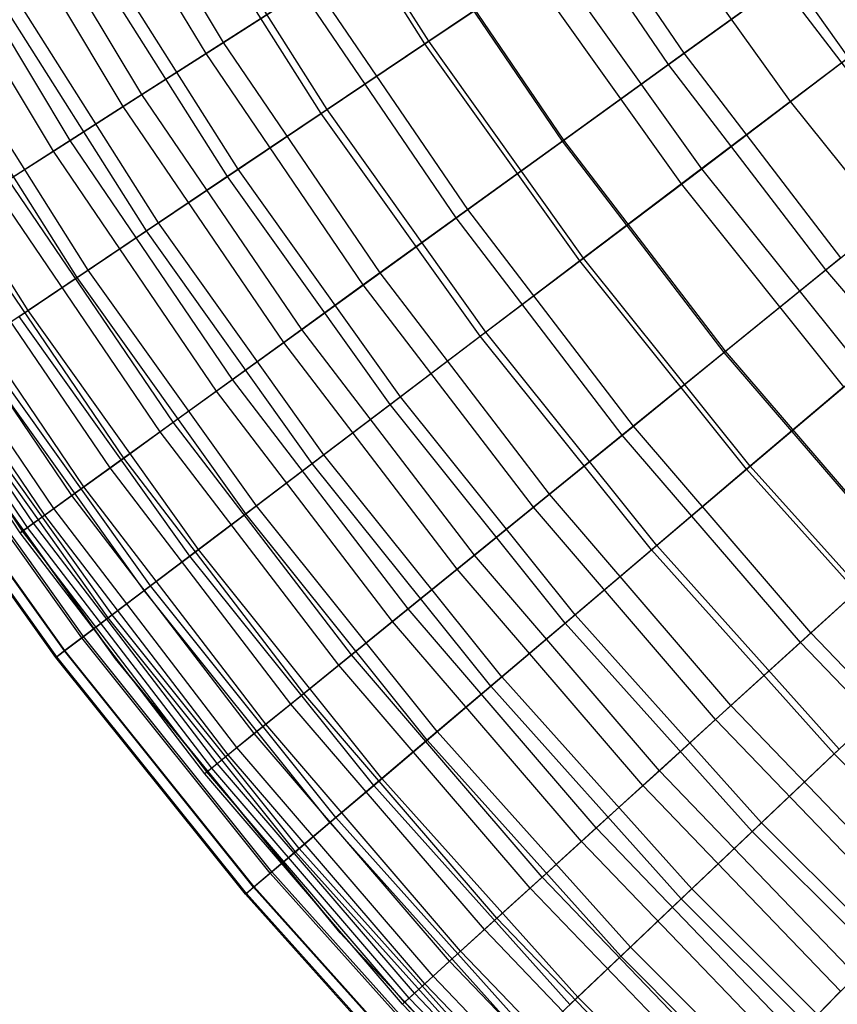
# Model space of a CAD drawing. Extents: x -135 to 135, y -135 to 135.
# Tile 144 of 207: x -24.13 to -19.63, y -20.01 to -14.6. Entities that reach past the tile are written whole.
import ezdxf

# ---------------------------------------------------------------- set-up
doc = ezdxf.new("R2010")
doc.units = 0
doc.header["$LTSCALE"] = 25.4
doc.layers.get('0').update_dxf_attribs({"linetype": 'CONTINUOUS'})

# ---------------------------------------------------------------- blocks, each defined once
blk = doc.blocks.new('SANTANA_BIURKO_A_PM_STL')
at = {"color": 0}
for p, q in [((-23.0084, -14.7211, 181.3361), (-23.7976, -13.4078, 181.3361)), ((-23.0084, -14.7211, 181.3361), (-23.7976, -13.4078, 181.3361)), ((-23.1044, -14.7825, 159.5739), (-23.897, -13.4638, 159.5739)), ((-23.1044, -14.7825, 159.5739), (-23.897, -13.4638, 159.5739)), ((-21.8794, -14.7135, 156.5853), (-22.6633, -13.4748, 156.5853)), ((-21.8794, -14.7135, 156.5853), (-22.6633, -13.4748, 156.5853)), ((-21.9013, -14.7282, 183.7566), (-22.686, -13.4883, 183.7566)), ((-21.9013, -14.7282, 183.7566), (-22.686, -13.4883, 183.7566)), ((-20.4748, -14.781, 154.9323), (-21.2714, -13.6097, 154.9323)), ((-20.4748, -14.781, 154.9323), (-21.2714, -13.6097, 154.9323)), ((-23.4565, -15.0078, 180.0621), (-24.2611, -13.6689, 180.0621)), ((-23.4565, -15.0078, 180.0621), (-24.2611, -13.6689, 180.0621)), ((-20.5602, -14.8427, 185.0324), (-21.3601, -13.6665, 185.0324)), ((-20.5602, -14.8427, 185.0324), (-21.3601, -13.6665, 185.0324)), ((-19.5703, -14.8041, 153.0923), (-20.3628, -13.6936, 153.0923)), ((-19.5703, -14.8041, 153.0923), (-20.3628, -13.6936, 153.0923)), ((-23.5591, -15.0734, 160.9733), (-24.3672, -13.7287, 160.9733)), ((-23.5591, -15.0734, 160.9733), (-24.3672, -13.7287, 160.9733)), ((-22.4708, -15.1112, 158.1165), (-23.2758, -13.839, 158.1165)), ((-22.4708, -15.1112, 158.1165), (-23.2758, -13.839, 158.1165)), ((-22.4385, -15.0895, 182.5129), (-23.2425, -13.8192, 182.5129)), ((-22.4385, -15.0895, 182.5129), (-23.2425, -13.8192, 182.5129)), ((-23.8511, -15.2602, 178.7776), (-24.6692, -13.8989, 178.7776)), ((-23.8511, -15.2602, 178.7776), (-24.6692, -13.8989, 178.7776)), ((-23.9438, -15.3196, 162.3079), (-24.7651, -13.9529, 162.3079)), ((-23.9438, -15.3196, 162.3079), (-24.7651, -13.9529, 162.3079)), ((-19.8897, -15.0457, 186.1381), (-20.6951, -13.9171, 186.1381)), ((-19.8897, -15.0457, 186.1381), (-20.6951, -13.9171, 186.1381)), ((-21.1433, -15.2636, 156.5584), (-21.9658, -14.054, 156.5584)), ((-21.1433, -15.2636, 156.5584), (-21.9658, -14.054, 156.5584)), ((-21.1358, -15.2581, 183.8276), (-21.958, -14.049, 183.8276)), ((-21.1358, -15.2581, 183.8276), (-21.958, -14.049, 183.8276)), ((-22.9277, -15.4185, 181.2421), (-23.7492, -14.1205, 181.2421)), ((-22.9277, -15.4185, 181.2421), (-23.7492, -14.1205, 181.2421)), ((-22.9863, -15.4578, 159.5786), (-23.8098, -14.1565, 159.5786)), ((-22.9863, -15.4578, 159.5786), (-23.8098, -14.1565, 159.5786)), ((-19.6142, -14.1597, 152.9881), (-20.4748, -14.781, 154.9323)), ((-19.6142, -14.1597, 152.9881), (-20.4748, -14.781, 154.9323)), ((-21.8794, -14.7135, 156.5853), (-21.2037, -14.2591, 154.9684)), ((-21.8794, -14.7135, 156.5853), (-21.2037, -14.2591, 154.9684)), ((-20.3784, -15.4154, 154.9684), (-21.2037, -14.2591, 154.9684)), ((-20.3784, -15.4154, 154.9684), (-21.2037, -14.2591, 154.9684)), ((-21.3191, -14.3367, 184.9669), (-21.9013, -14.7282, 183.7566)), ((-21.3191, -14.3367, 184.9669), (-21.9013, -14.7282, 183.7566)), ((-20.4894, -15.4993, 184.9669), (-21.3191, -14.3367, 184.9669)), ((-20.4894, -15.4993, 184.9669), (-21.3191, -14.3367, 184.9669)), ((-23.3662, -15.7133, 179.9512), (-24.2033, -14.3905, 179.9512)), ((-23.3662, -15.7133, 179.9512), (-24.2033, -14.3905, 179.9512)), ((-20.5602, -14.8427, 185.0324), (-19.9421, -14.3965, 186.2003)), ((-20.5602, -14.8427, 185.0324), (-19.9421, -14.3965, 186.2003)), ((-19.1036, -15.492, 186.2003), (-19.9421, -14.3965, 186.2003)), ((-19.1036, -15.492, 186.2003), (-19.9421, -14.3965, 186.2003)), ((-23.432, -15.7576, 160.9833), (-24.2715, -14.431, 160.9833)), ((-23.432, -15.7576, 160.9833), (-24.2715, -14.431, 160.9833)), ((-22.5741, -14.4432, 158.1011), (-23.1044, -14.7825, 159.5739)), ((-22.5741, -14.4432, 158.1011), (-23.1044, -14.7825, 159.5739)), ((-23.0084, -14.7211, 181.3361), (-22.5083, -14.4011, 182.5933)), ((-23.0084, -14.7211, 181.3361), (-22.5083, -14.4011, 182.5933)), ((-21.7287, -15.6862, 158.1011), (-22.5741, -14.4432, 158.1011)), ((-21.7287, -15.6862, 158.1011), (-22.5741, -14.4432, 158.1011)), ((-21.6654, -15.6405, 182.5933), (-22.5083, -14.4011, 182.5933)), ((-21.6654, -15.6405, 182.5933), (-22.5083, -14.4011, 182.5933)), ((-19.2533, -14.5643, 187.2648), (-19.8897, -15.0457, 186.1381)), ((-19.2533, -14.5643, 187.2648), (-19.8897, -15.0457, 186.1381)), ((-23.8128, -16.0137, 162.3398), (-24.666, -14.6656, 162.3398)), ((-23.8128, -16.0137, 162.3398), (-24.666, -14.6656, 162.3398)), ((-23.7518, -15.9726, 178.6467), (-24.6028, -14.628, 178.6467)), ((-23.7518, -15.9726, 178.6467), (-24.6028, -14.628, 178.6467)), ((-23.4565, -15.0078, 180.0621), (-23.0084, -14.7211, 181.3361)), ((-23.4565, -15.0078, 180.0621), (-23.0084, -14.7211, 181.3361)), ((-22.1468, -15.988, 181.3361), (-23.0084, -14.7211, 181.3361)), ((-22.1468, -15.988, 181.3361), (-23.0084, -14.7211, 181.3361)), ((-22.4708, -15.1112, 158.1165), (-21.8794, -14.7135, 156.5853)), ((-22.4708, -15.1112, 158.1165), (-21.8794, -14.7135, 156.5853)), ((-21.0279, -15.9067, 156.5853), (-21.8794, -14.7135, 156.5853)), ((-21.0279, -15.9067, 156.5853), (-21.8794, -14.7135, 156.5853)), ((-21.9013, -14.7282, 183.7566), (-22.4385, -15.0895, 182.5129)), ((-21.9013, -14.7282, 183.7566), (-22.4385, -15.0895, 182.5129)), ((-21.0489, -15.9226, 183.7566), (-21.9013, -14.7282, 183.7566)), ((-21.0489, -15.9226, 183.7566), (-21.9013, -14.7282, 183.7566)), ((-24.0829, -16.1953, 177.335), (-24.9458, -14.8319, 177.335)), ((-24.0829, -16.1953, 177.335), (-24.9458, -14.8319, 177.335)), ((-23.1044, -14.7825, 159.5739), (-23.5591, -15.0734, 160.9733)), ((-23.1044, -14.7825, 159.5739), (-23.5591, -15.0734, 160.9733)), ((-22.2392, -16.0547, 159.5739), (-23.1044, -14.7825, 159.5739)), ((-22.2392, -16.0547, 159.5739), (-23.1044, -14.7825, 159.5739)), ((-20.4748, -14.781, 154.9323), (-21.1433, -15.2636, 156.5584)), ((-20.4748, -14.781, 154.9323), (-21.1433, -15.2636, 156.5584)), ((-19.6138, -15.9058, 154.9323), (-20.4748, -14.781, 154.9323)), ((-19.6138, -15.9058, 154.9323), (-20.4748, -14.781, 154.9323)), ((-20.3784, -15.4154, 154.9684), (-19.5703, -14.8041, 153.0923)), ((-20.3784, -15.4154, 154.9684), (-19.5703, -14.8041, 153.0923)), ((-21.1358, -15.2581, 183.8276), (-20.5602, -14.8427, 185.0324)), ((-21.1358, -15.2581, 183.8276), (-20.5602, -14.8427, 185.0324)), ((-19.6957, -15.9721, 185.0324), (-20.5602, -14.8427, 185.0324)), ((-19.6957, -15.9721, 185.0324), (-20.5602, -14.8427, 185.0324)), ((-23.8511, -15.2602, 178.7776), (-23.4565, -15.0078, 180.0621)), ((-23.8511, -15.2602, 178.7776), (-23.4565, -15.0078, 180.0621)), ((-22.5781, -16.2994, 180.0621), (-23.4565, -15.0078, 180.0621)), ((-22.5781, -16.2994, 180.0621), (-23.4565, -15.0078, 180.0621)), ((-19.8897, -15.0457, 186.1381), (-20.4894, -15.4993, 184.9669)), ((-19.8897, -15.0457, 186.1381), (-20.4894, -15.4993, 184.9669)), ((-19.0228, -16.1278, 186.1381), (-19.8897, -15.0457, 186.1381)), ((-19.0228, -16.1278, 186.1381), (-19.8897, -15.0457, 186.1381)), ((-23.5591, -15.0734, 160.9733), (-23.9438, -15.3196, 162.3079)), ((-23.5591, -15.0734, 160.9733), (-23.9438, -15.3196, 162.3079)), ((-22.6768, -16.3707, 160.9733), (-23.5591, -15.0734, 160.9733)), ((-22.6768, -16.3707, 160.9733), (-23.5591, -15.0734, 160.9733)), ((-22.4385, -15.0895, 182.5129), (-22.9277, -15.4185, 181.2421)), ((-22.4385, -15.0895, 182.5129), (-22.9277, -15.4185, 181.2421)), ((-21.5653, -16.3132, 182.5129), (-22.4385, -15.0895, 182.5129)), ((-21.5653, -16.3132, 182.5129), (-22.4385, -15.0895, 182.5129)), ((-22.9863, -15.4578, 159.5786), (-22.4708, -15.1112, 158.1165)), ((-22.9863, -15.4578, 159.5786), (-22.4708, -15.1112, 158.1165)), ((-21.5962, -16.3366, 158.1165), (-22.4708, -15.1112, 158.1165)), ((-21.5962, -16.3366, 158.1165), (-22.4708, -15.1112, 158.1165)), ((-24.1901, -15.4771, 177.493), (-23.8511, -15.2602, 178.7776)), ((-24.1901, -15.4771, 177.493), (-23.8511, -15.2602, 178.7776)), ((-22.9579, -16.5736, 178.7776), (-23.8511, -15.2602, 178.7776)), ((-22.9579, -16.5736, 178.7776), (-23.8511, -15.2602, 178.7776)), ((-21.1433, -15.2636, 156.5584), (-21.7287, -15.6862, 158.1011)), ((-21.1433, -15.2636, 156.5584), (-21.7287, -15.6862, 158.1011)), ((-21.6654, -15.6405, 182.5933), (-21.1358, -15.2581, 183.8276)), ((-21.6654, -15.6405, 182.5933), (-21.1358, -15.2581, 183.8276)), ((-20.2542, -16.4251, 156.5584), (-21.1433, -15.2636, 156.5584)), ((-20.2542, -16.4251, 156.5584), (-21.1433, -15.2636, 156.5584)), ((-20.247, -16.4192, 183.8276), (-21.1358, -15.2581, 183.8276)), ((-20.247, -16.4192, 183.8276), (-21.1358, -15.2581, 183.8276)), ((-23.9438, -15.3196, 162.3079), (-24.2648, -15.5249, 163.59)), ((-23.9438, -15.3196, 162.3079), (-24.2648, -15.5249, 163.59)), ((-23.0471, -16.638, 162.3079), (-23.9438, -15.3196, 162.3079)), ((-23.0471, -16.638, 162.3079), (-23.9438, -15.3196, 162.3079)), ((-22.9277, -15.4185, 181.2421), (-23.3662, -15.7133, 179.9512)), ((-22.9277, -15.4185, 181.2421), (-23.3662, -15.7133, 179.9512)), ((-22.0354, -16.6689, 181.2421), (-22.9277, -15.4185, 181.2421)), ((-22.0354, -16.6689, 181.2421), (-22.9277, -15.4185, 181.2421)), ((-21.0279, -15.9067, 156.5853), (-20.3784, -15.4154, 154.9684)), ((-21.0279, -15.9067, 156.5853), (-20.3784, -15.4154, 154.9684)), ((-19.4902, -16.5241, 154.9684), (-20.3784, -15.4154, 154.9684)), ((-19.4902, -16.5241, 154.9684), (-20.3784, -15.4154, 154.9684)), ((-23.2842, -16.8091, 177.493), (-24.1901, -15.4771, 177.493)), ((-23.2842, -16.8091, 177.493), (-24.1901, -15.4771, 177.493)), ((-23.432, -15.7576, 160.9833), (-22.9863, -15.4578, 159.5786)), ((-23.432, -15.7576, 160.9833), (-22.9863, -15.4578, 159.5786)), ((-22.0917, -16.7114, 159.5786), (-22.9863, -15.4578, 159.5786)), ((-22.0917, -16.7114, 159.5786), (-22.9863, -15.4578, 159.5786)), ((-23.3561, -16.8611, 163.59), (-24.2648, -15.5249, 163.59)), ((-23.3561, -16.8611, 163.59), (-24.2648, -15.5249, 163.59)), ((-20.4894, -15.4993, 184.9669), (-21.0489, -15.9226, 183.7566)), ((-20.4894, -15.4993, 184.9669), (-21.0489, -15.9226, 183.7566)), ((-19.5963, -16.6141, 184.9669), (-20.4894, -15.4993, 184.9669)), ((-19.5963, -16.6141, 184.9669), (-20.4894, -15.4993, 184.9669)), ((-19.6957, -15.9721, 185.0324), (-19.1036, -15.492, 186.2003)), ((-19.6957, -15.9721, 185.0324), (-19.1036, -15.492, 186.2003)), ((-22.1468, -15.988, 181.3361), (-21.6654, -15.6405, 182.5933)), ((-22.1468, -15.988, 181.3361), (-21.6654, -15.6405, 182.5933)), ((-20.7543, -16.8307, 182.5933), (-21.6654, -15.6405, 182.5933)), ((-20.7543, -16.8307, 182.5933), (-21.6654, -15.6405, 182.5933)), ((-23.5567, -17.0059, 176.2151), (-24.4732, -15.6583, 176.2151)), ((-23.5567, -17.0059, 176.2151), (-24.4732, -15.6583, 176.2151)), ((-21.7287, -15.6862, 158.1011), (-22.2392, -16.0547, 159.5739)), ((-21.7287, -15.6862, 158.1011), (-22.2392, -16.0547, 159.5739)), ((-20.815, -16.8799, 158.1011), (-21.7287, -15.6862, 158.1011)), ((-20.815, -16.8799, 158.1011), (-21.7287, -15.6862, 158.1011)), ((-23.6319, -17.0601, 164.9584), (-24.5513, -15.7082, 164.9584)), ((-23.6319, -17.0601, 164.9584), (-24.5513, -15.7082, 164.9584)), ((-23.3662, -15.7133, 179.9512), (-23.7518, -15.9726, 178.6467)), ((-23.3662, -15.7133, 179.9512), (-23.7518, -15.9726, 178.6467)), ((-22.4568, -16.9876, 179.9512), (-23.3662, -15.7133, 179.9512)), ((-22.4568, -16.9876, 179.9512), (-23.3662, -15.7133, 179.9512)), ((-23.7755, -17.1638, 174.9496), (-24.7004, -15.8037, 174.9496)), ((-23.7755, -17.1638, 174.9496), (-24.7004, -15.8037, 174.9496)), ((-23.8128, -16.0137, 162.3398), (-23.432, -15.7576, 160.9833)), ((-23.8128, -16.0137, 162.3398), (-23.432, -15.7576, 160.9833)), ((-22.5201, -17.0355, 160.9833), (-23.432, -15.7576, 160.9833)), ((-22.5201, -17.0355, 160.9833), (-23.432, -15.7576, 160.9833)), ((-23.8415, -17.2115, 166.2766), (-24.7691, -15.8476, 166.2766)), ((-23.8415, -17.2115, 166.2766), (-24.7691, -15.8476, 166.2766)), ((-23.9408, -17.2831, 173.7013), (-24.8722, -15.9136, 173.7013)), ((-23.9408, -17.2831, 173.7013), (-24.8722, -15.9136, 173.7013)), ((-21.5962, -16.3366, 158.1165), (-21.0279, -15.9067, 156.5853)), ((-21.5962, -16.3366, 158.1165), (-21.0279, -15.9067, 156.5853)), ((-20.1114, -17.0507, 156.5853), (-21.0279, -15.9067, 156.5853)), ((-20.1114, -17.0507, 156.5853), (-21.0279, -15.9067, 156.5853)), ((-19.6138, -15.9058, 154.9323), (-20.2542, -16.4251, 156.5584)), ((-19.6138, -15.9058, 154.9323), (-20.2542, -16.4251, 156.5584)), ((-23.991, -17.3193, 167.5577), (-24.9243, -15.9469, 167.5577)), ((-23.991, -17.3193, 167.5577), (-24.9243, -15.9469, 167.5577)), ((-21.0489, -15.9226, 183.7566), (-21.5653, -16.3132, 182.5129)), ((-21.0489, -15.9226, 183.7566), (-21.5653, -16.3132, 182.5129)), ((-20.1315, -17.0678, 183.7566), (-21.0489, -15.9226, 183.7566)), ((-20.1315, -17.0678, 183.7566), (-21.0489, -15.9226, 183.7566)), ((-24.0853, -17.3875, 168.8238), (-25.0223, -16.0096, 168.8238)), ((-24.0853, -17.3875, 168.8238), (-25.0223, -16.0096, 168.8238)), ((-24.0536, -17.3646, 172.472), (-24.9894, -15.9886, 172.472)), ((-24.0536, -17.3646, 172.472), (-24.9894, -15.9886, 172.472)), ((-24.1324, -16.2286, 163.6553), (-23.8128, -16.0137, 162.3398)), ((-24.1324, -16.2286, 163.6553), (-23.8128, -16.0137, 162.3398)), ((-23.7518, -15.9726, 178.6467), (-24.0829, -16.1953, 177.335)), ((-23.7518, -15.9726, 178.6467), (-24.0829, -16.1953, 177.335)), ((-22.8861, -17.3123, 162.3398), (-23.8128, -16.0137, 162.3398)), ((-22.8861, -17.3123, 162.3398), (-23.8128, -16.0137, 162.3398)), ((-22.8274, -17.268, 178.6467), (-23.7518, -15.9726, 178.6467)), ((-22.8274, -17.268, 178.6467), (-23.7518, -15.9726, 178.6467)), ((-22.5781, -16.2994, 180.0621), (-22.1468, -15.988, 181.3361)), ((-22.5781, -16.2994, 180.0621), (-22.1468, -15.988, 181.3361)), ((-21.2155, -17.2046, 181.3361), (-22.1468, -15.988, 181.3361)), ((-21.2155, -17.2046, 181.3361), (-22.1468, -15.988, 181.3361)), ((-20.247, -16.4192, 183.8276), (-19.6957, -15.9721, 185.0324)), ((-20.247, -16.4192, 183.8276), (-19.6957, -15.9721, 185.0324)), ((-18.7691, -17.0513, 185.0324), (-19.6957, -15.9721, 185.0324)), ((-18.7691, -17.0513, 185.0324), (-19.6957, -15.9721, 185.0324)), ((-24.1257, -17.4166, 170.0769), (-25.0643, -16.0365, 170.0769)), ((-24.1257, -17.4166, 170.0769), (-25.0643, -16.0365, 170.0769)), ((-24.1131, -17.4075, 171.3179), (-25.0512, -16.0281, 171.3179)), ((-24.1131, -17.4075, 171.3179), (-25.0512, -16.0281, 171.3179)), ((-22.2392, -16.0547, 159.5739), (-22.6768, -16.3707, 160.9733)), ((-22.2392, -16.0547, 159.5739), (-22.6768, -16.3707, 160.9733)), ((-21.304, -17.2765, 159.5739), (-22.2392, -16.0547, 159.5739)), ((-21.304, -17.2765, 159.5739), (-22.2392, -16.0547, 159.5739)), ((-24.0829, -16.1953, 177.335), (-24.3585, -16.3806, 176.0225)), ((-24.0829, -16.1953, 177.335), (-24.3585, -16.3806, 176.0225)), ((-23.1932, -17.5447, 163.6553), (-24.1324, -16.2286, 163.6553)), ((-23.1932, -17.5447, 163.6553), (-24.1324, -16.2286, 163.6553)), ((-23.1456, -17.5087, 177.335), (-24.0829, -16.1953, 177.335)), ((-23.1456, -17.5087, 177.335), (-24.0829, -16.1953, 177.335)), ((-22.9579, -16.5736, 178.7776), (-22.5781, -16.2994, 180.0621)), ((-22.9579, -16.5736, 178.7776), (-22.5781, -16.2994, 180.0621)), ((-21.6286, -17.5397, 180.0621), (-22.5781, -16.2994, 180.0621)), ((-21.6286, -17.5397, 180.0621), (-22.5781, -16.2994, 180.0621)), ((-22.0917, -16.7114, 159.5786), (-21.5962, -16.3366, 158.1165)), ((-22.0917, -16.7114, 159.5786), (-21.5962, -16.3366, 158.1165)), ((-21.5653, -16.3132, 182.5129), (-22.0354, -16.6689, 181.2421)), ((-21.5653, -16.3132, 182.5129), (-22.0354, -16.6689, 181.2421)), ((-20.655, -17.5116, 158.1165), (-21.5962, -16.3366, 158.1165)), ((-20.655, -17.5116, 158.1165), (-21.5962, -16.3366, 158.1165)), ((-20.6253, -17.4865, 182.5129), (-21.5653, -16.3132, 182.5129)), ((-20.6253, -17.4865, 182.5129), (-21.5653, -16.3132, 182.5129)), ((-23.4105, -17.709, 176.0225), (-24.3585, -16.3806, 176.0225)), ((-23.4105, -17.709, 176.0225), (-24.3585, -16.3806, 176.0225)), ((-22.6768, -16.3707, 160.9733), (-23.0471, -16.638, 162.3079)), ((-22.6768, -16.3707, 160.9733), (-23.0471, -16.638, 162.3079)), ((-21.7232, -17.6164, 160.9733), (-22.6768, -16.3707, 160.9733)), ((-21.7232, -17.6164, 160.9733), (-22.6768, -16.3707, 160.9733)), ((-23.4444, -17.7347, 164.9355), (-24.3938, -16.4044, 164.9355)), ((-23.4444, -17.7347, 164.9355), (-24.3938, -16.4044, 164.9355)), ((-20.2542, -16.4251, 156.5584), (-20.815, -16.8799, 158.1011)), ((-20.2542, -16.4251, 156.5584), (-20.815, -16.8799, 158.1011)), ((-20.7543, -16.8307, 182.5933), (-20.247, -16.4192, 183.8276)), ((-20.7543, -16.8307, 182.5933), (-20.247, -16.4192, 183.8276)), ((-19.3014, -17.5349, 156.5584), (-20.2542, -16.4251, 156.5584)), ((-19.3014, -17.5349, 156.5584), (-20.2542, -16.4251, 156.5584)), ((-19.2945, -17.5287, 183.8276), (-20.247, -16.4192, 183.8276)), ((-19.2945, -17.5287, 183.8276), (-20.247, -16.4192, 183.8276)), ((-24.7362, -16.5282, 96.2), (-23.6023, -18.1107, 96.2)), ((-23.6023, -18.1107, 97.2), (-24.7362, -16.5282, 97.2)), ((-24.7362, -16.5282, 96.2), (-23.6023, -18.1107, 96.2)), ((-23.6023, -18.1107, 97.2), (-24.7362, -16.5282, 97.2)), ((-24.7362, -16.5282, 102.1156), (-23.6023, -18.1107, 102.1156)), ((-23.6023, -18.1107, 103.1156), (-24.7362, -16.5282, 103.1156)), ((-24.7362, -16.5282, 102.1156), (-23.6023, -18.1107, 102.1156)), ((-23.6023, -18.1107, 103.1156), (-24.7362, -16.5282, 103.1156)), ((-23.6421, -17.8842, 166.1857), (-24.5994, -16.5427, 166.1857)), ((-23.6421, -17.8842, 166.1857), (-24.5994, -16.5427, 166.1857)), ((-23.6213, -17.8685, 174.7149), (-24.5778, -16.5281, 174.7149)), ((-23.6213, -17.8685, 174.7149), (-24.5778, -16.5281, 174.7149)), ((-20.1114, -17.0507, 156.5853), (-19.4902, -16.5241, 154.9684)), ((-20.1114, -17.0507, 156.5853), (-19.4902, -16.5241, 154.9684)), ((-23.2842, -16.8091, 177.493), (-22.9579, -16.5736, 178.7776)), ((-23.2842, -16.8091, 177.493), (-22.9579, -16.5736, 178.7776)), ((-21.9925, -17.8347, 178.7776), (-22.9579, -16.5736, 178.7776)), ((-21.9925, -17.8347, 178.7776), (-22.9579, -16.5736, 178.7776)), ((-19.5963, -16.6141, 184.9669), (-20.1315, -17.0678, 183.7566)), ((-19.5963, -16.6141, 184.9669), (-20.1315, -17.0678, 183.7566)), ((-23.7879, -17.9946, 167.41), (-24.7512, -16.6447, 167.41)), ((-23.7879, -17.9946, 167.41), (-24.7512, -16.6447, 167.41)), ((-23.7779, -17.987, 173.4179), (-24.7408, -16.6377, 173.4179)), ((-23.7779, -17.987, 173.4179), (-24.7408, -16.6377, 173.4179)), ((-23.0471, -16.638, 162.3079), (-23.3561, -16.8611, 163.59)), ((-23.0471, -16.638, 162.3079), (-23.3561, -16.8611, 163.59)), ((-22.078, -17.9041, 162.3079), (-23.0471, -16.638, 162.3079)), ((-22.078, -17.9041, 162.3079), (-23.0471, -16.638, 162.3079)), ((-22.0354, -16.6689, 181.2421), (-22.4568, -16.9876, 179.9512)), ((-22.0354, -16.6689, 181.2421), (-22.4568, -16.9876, 179.9512)), ((-21.075, -17.8677, 181.2421), (-22.0354, -16.6689, 181.2421)), ((-21.075, -17.8677, 181.2421), (-22.0354, -16.6689, 181.2421)), ((-23.8835, -18.0668, 168.6133), (-24.8506, -16.7116, 168.6133)), ((-23.8835, -18.0668, 168.6133), (-24.8506, -16.7116, 168.6133)), ((-23.8805, -18.0646, 172.1362), (-24.8475, -16.7095, 172.1362)), ((-23.8805, -18.0646, 172.1362), (-24.8475, -16.7095, 172.1362)), ((-22.5201, -17.0355, 160.9833), (-22.0917, -16.7114, 159.5786)), ((-22.5201, -17.0355, 160.9833), (-22.0917, -16.7114, 159.5786)), ((-21.1288, -17.9133, 159.5786), (-22.0917, -16.7114, 159.5786)), ((-21.1288, -17.9133, 159.5786), (-22.0917, -16.7114, 159.5786)), ((-23.9301, -18.1021, 169.8294), (-24.8992, -16.7443, 169.8294)), ((-23.9301, -18.1021, 169.8294), (-24.8992, -16.7443, 169.8294)), ((-23.9254, -18.0986, 171.0705), (-24.8943, -16.741, 171.0705)), ((-23.9254, -18.0986, 171.0705), (-24.8943, -16.741, 171.0705)), ((-23.5567, -17.0059, 176.2151), (-23.2842, -16.8091, 177.493)), ((-23.5567, -17.0059, 176.2151), (-23.2842, -16.8091, 177.493)), ((-22.3051, -18.0883, 177.493), (-23.2842, -16.8091, 177.493)), ((-22.3051, -18.0883, 177.493), (-23.2842, -16.8091, 177.493)), ((-21.2155, -17.2046, 181.3361), (-20.7543, -16.8307, 182.5933)), ((-21.2155, -17.2046, 181.3361), (-20.7543, -16.8307, 182.5933)), ((-19.778, -17.9679, 182.5933), (-20.7543, -16.8307, 182.5933)), ((-19.778, -17.9679, 182.5933), (-20.7543, -16.8307, 182.5933)), ((-23.3561, -16.8611, 163.59), (-23.6319, -17.0601, 164.9584)), ((-23.3561, -16.8611, 163.59), (-23.6319, -17.0601, 164.9584)), ((-22.374, -18.1441, 163.59), (-23.3561, -16.8611, 163.59)), ((-22.374, -18.1441, 163.59), (-23.3561, -16.8611, 163.59)), ((-20.815, -16.8799, 158.1011), (-21.304, -17.2765, 159.5739)), ((-20.815, -16.8799, 158.1011), (-21.304, -17.2765, 159.5739)), ((-19.8358, -18.0204, 158.1011), (-20.815, -16.8799, 158.1011)), ((-19.8358, -18.0204, 158.1011), (-20.815, -16.8799, 158.1011)), ((-22.4568, -16.9876, 179.9512), (-22.8274, -17.268, 178.6467)), ((-22.4568, -16.9876, 179.9512), (-22.8274, -17.268, 178.6467)), ((-21.478, -18.2094, 179.9512), (-22.4568, -16.9876, 179.9512)), ((-21.478, -18.2094, 179.9512), (-22.4568, -16.9876, 179.9512)), ((-23.7755, -17.1638, 174.9496), (-23.5567, -17.0059, 176.2151)), ((-23.7755, -17.1638, 174.9496), (-23.5567, -17.0059, 176.2151)), ((-22.5662, -18.3, 176.2151), (-23.5567, -17.0059, 176.2151)), ((-22.5662, -18.3, 176.2151), (-23.5567, -17.0059, 176.2151)), ((-22.8861, -17.3123, 162.3398), (-22.5201, -17.0355, 160.9833)), ((-22.8861, -17.3123, 162.3398), (-22.5201, -17.0355, 160.9833)), ((-21.5385, -18.2607, 160.9833), (-22.5201, -17.0355, 160.9833)), ((-21.5385, -18.2607, 160.9833), (-22.5201, -17.0355, 160.9833)), ((-20.655, -17.5116, 158.1165), (-20.1114, -17.0507, 156.5853)), ((-20.655, -17.5116, 158.1165), (-20.1114, -17.0507, 156.5853)), ((-19.1327, -18.1421, 156.5853), (-20.1114, -17.0507, 156.5853)), ((-19.1327, -18.1421, 156.5853), (-20.1114, -17.0507, 156.5853)), ((-23.6319, -17.0601, 164.9584), (-23.8415, -17.2115, 166.2766)), ((-23.6319, -17.0601, 164.9584), (-23.8415, -17.2115, 166.2766)), ((-22.6381, -18.3583, 164.9584), (-23.6319, -17.0601, 164.9584)), ((-22.6381, -18.3583, 164.9584), (-23.6319, -17.0601, 164.9584)), ((-20.1315, -17.0678, 183.7566), (-20.6253, -17.4865, 182.5129)), ((-20.1315, -17.0678, 183.7566), (-20.6253, -17.4865, 182.5129)), ((-19.1519, -18.1602, 183.7566), (-20.1315, -17.0678, 183.7566)), ((-19.1519, -18.1602, 183.7566), (-20.1315, -17.0678, 183.7566)), ((-23.8415, -17.2115, 166.2766), (-23.991, -17.3193, 167.5577)), ((-23.8415, -17.2115, 166.2766), (-23.991, -17.3193, 167.5577)), ((-23.9408, -17.2831, 173.7013), (-23.7755, -17.1638, 174.9496)), ((-23.9408, -17.2831, 173.7013), (-23.7755, -17.1638, 174.9496)), ((-22.839, -18.5212, 166.2766), (-23.8415, -17.2115, 166.2766)), ((-22.839, -18.5212, 166.2766), (-23.8415, -17.2115, 166.2766)), ((-22.7757, -18.4699, 174.9496), (-23.7755, -17.1638, 174.9496)), ((-22.7757, -18.4699, 174.9496), (-23.7755, -17.1638, 174.9496)), ((-21.6286, -17.5397, 180.0621), (-21.2155, -17.2046, 181.3361)), ((-21.6286, -17.5397, 180.0621), (-21.2155, -17.2046, 181.3361)), ((-20.2174, -18.3671, 181.3361), (-21.2155, -17.2046, 181.3361)), ((-20.2174, -18.3671, 181.3361), (-21.2155, -17.2046, 181.3361)), ((-22.8274, -17.268, 178.6467), (-23.1456, -17.5087, 177.335)), ((-22.8274, -17.268, 178.6467), (-23.1456, -17.5087, 177.335)), ((-21.8325, -18.5099, 178.6467), (-22.8274, -17.268, 178.6467)), ((-21.8325, -18.5099, 178.6467), (-22.8274, -17.268, 178.6467)), ((-23.991, -17.3193, 167.5577), (-24.0853, -17.3875, 168.8238)), ((-23.991, -17.3193, 167.5577), (-24.0853, -17.3875, 168.8238)), ((-24.0536, -17.3646, 172.472), (-23.9408, -17.2831, 173.7013)), ((-24.0536, -17.3646, 172.472), (-23.9408, -17.2831, 173.7013)), ((-22.9821, -18.6373, 167.5577), (-23.991, -17.3193, 167.5577)), ((-22.9821, -18.6373, 167.5577), (-23.991, -17.3193, 167.5577)), ((-22.934, -18.5983, 173.7013), (-23.9408, -17.2831, 173.7013)), ((-22.934, -18.5983, 173.7013), (-23.9408, -17.2831, 173.7013)), ((-23.1932, -17.5447, 163.6553), (-22.8861, -17.3123, 162.3398)), ((-23.1932, -17.5447, 163.6553), (-22.8861, -17.3123, 162.3398)), ((-21.8886, -18.5575, 162.3398), (-22.8861, -17.3123, 162.3398)), ((-21.8886, -18.5575, 162.3398), (-22.8861, -17.3123, 162.3398)), ((-21.304, -17.2765, 159.5739), (-21.7232, -17.6164, 160.9733)), ((-21.304, -17.2765, 159.5739), (-21.7232, -17.6164, 160.9733)), ((-20.3018, -18.4438, 159.5739), (-21.304, -17.2765, 159.5739)), ((-20.3018, -18.4438, 159.5739), (-21.304, -17.2765, 159.5739)), ((-24.1131, -17.4075, 171.3179), (-24.0536, -17.3646, 172.472)), ((-24.1131, -17.4075, 171.3179), (-24.0536, -17.3646, 172.472)), ((-23.0422, -18.686, 172.472), (-24.0536, -17.3646, 172.472)), ((-23.0422, -18.686, 172.472), (-24.0536, -17.3646, 172.472)), ((-24.0853, -17.3875, 168.8238), (-24.1257, -17.4166, 170.0769)), ((-24.0853, -17.3875, 168.8238), (-24.1257, -17.4166, 170.0769)), ((-24.1257, -17.4166, 170.0769), (-24.1131, -17.4075, 171.3179)), ((-24.1257, -17.4166, 170.0769), (-24.1131, -17.4075, 171.3179)), ((-23.1112, -18.742, 170.0769), (-24.1257, -17.4166, 170.0769)), ((-23.1112, -18.742, 170.0769), (-24.1257, -17.4166, 170.0769)), ((-23.0991, -18.7321, 171.3179), (-24.1131, -17.4075, 171.3179)), ((-23.0991, -18.7321, 171.3179), (-24.1131, -17.4075, 171.3179)), ((-23.0725, -18.7106, 168.8238), (-24.0853, -17.3875, 168.8238)), ((-23.0725, -18.7106, 168.8238), (-24.0853, -17.3875, 168.8238)), ((-23.1456, -17.5087, 177.335), (-23.4105, -17.709, 176.0225)), ((-23.1456, -17.5087, 177.335), (-23.4105, -17.709, 176.0225)), ((-22.1368, -18.768, 177.335), (-23.1456, -17.5087, 177.335)), ((-22.1368, -18.768, 177.335), (-23.1456, -17.5087, 177.335)), ((-21.1288, -17.9133, 159.5786), (-20.655, -17.5116, 158.1165)), ((-21.1288, -17.9133, 159.5786), (-20.655, -17.5116, 158.1165)), ((-20.6253, -17.4865, 182.5129), (-21.075, -17.8677, 181.2421)), ((-20.6253, -17.4865, 182.5129), (-21.075, -17.8677, 181.2421)), ((-19.6498, -18.6324, 158.1165), (-20.655, -17.5116, 158.1165)), ((-19.6498, -18.6324, 158.1165), (-20.655, -17.5116, 158.1165)), ((-19.6217, -18.6057, 182.5129), (-20.6253, -17.4865, 182.5129)), ((-19.6217, -18.6057, 182.5129), (-20.6253, -17.4865, 182.5129)), ((-19.3014, -17.5349, 156.5584), (-19.8358, -18.0204, 158.1011)), ((-19.3014, -17.5349, 156.5584), (-19.8358, -18.0204, 158.1011)), ((-19.778, -17.9679, 182.5933), (-19.2945, -17.5287, 183.8276)), ((-19.778, -17.9679, 182.5933), (-19.2945, -17.5287, 183.8276)), ((-23.4444, -17.7347, 164.9355), (-23.1932, -17.5447, 163.6553)), ((-23.4444, -17.7347, 164.9355), (-23.1932, -17.5447, 163.6553)), ((-22.1823, -18.8065, 163.6553), (-23.1932, -17.5447, 163.6553)), ((-22.1823, -18.8065, 163.6553), (-23.1932, -17.5447, 163.6553)), ((-21.9925, -17.8347, 178.7776), (-21.6286, -17.5397, 180.0621)), ((-21.9925, -17.8347, 178.7776), (-21.6286, -17.5397, 180.0621)), ((-20.6112, -18.7248, 180.0621), (-21.6286, -17.5397, 180.0621)), ((-20.6112, -18.7248, 180.0621), (-21.6286, -17.5397, 180.0621)), ((-21.7232, -17.6164, 160.9733), (-22.078, -17.9041, 162.3079)), ((-21.7232, -17.6164, 160.9733), (-22.078, -17.9041, 162.3079)), ((-20.7013, -18.8067, 160.9733), (-21.7232, -17.6164, 160.9733)), ((-20.7013, -18.8067, 160.9733), (-21.7232, -17.6164, 160.9733)), ((-23.6421, -17.8842, 166.1857), (-23.4444, -17.7347, 164.9355)), ((-23.6421, -17.8842, 166.1857), (-23.4444, -17.7347, 164.9355)), ((-23.4105, -17.709, 176.0225), (-23.6213, -17.8685, 174.7149)), ((-23.4105, -17.709, 176.0225), (-23.6213, -17.8685, 174.7149)), ((-22.4226, -19.0102, 164.9355), (-23.4444, -17.7347, 164.9355)), ((-22.4226, -19.0102, 164.9355), (-23.4444, -17.7347, 164.9355)), ((-22.3901, -18.9827, 176.0225), (-23.4105, -17.709, 176.0225)), ((-22.3901, -18.9827, 176.0225), (-23.4105, -17.709, 176.0225)), ((-22.3051, -18.0883, 177.493), (-21.9925, -17.8347, 178.7776)), ((-22.3051, -18.0883, 177.493), (-21.9925, -17.8347, 178.7776)), ((-20.9579, -19.0398, 178.7776), (-21.9925, -17.8347, 178.7776)), ((-20.9579, -19.0398, 178.7776), (-21.9925, -17.8347, 178.7776)), ((-23.7879, -17.9946, 167.41), (-23.6421, -17.8842, 166.1857)), ((-23.7879, -17.9946, 167.41), (-23.6421, -17.8842, 166.1857)), ((-23.6213, -17.8685, 174.7149), (-23.7779, -17.987, 173.4179)), ((-23.6213, -17.8685, 174.7149), (-23.7779, -17.987, 173.4179)), ((-22.6116, -19.1705, 166.1857), (-23.6421, -17.8842, 166.1857)), ((-22.6116, -19.1705, 166.1857), (-23.6421, -17.8842, 166.1857)), ((-22.5917, -19.1536, 174.7149), (-23.6213, -17.8685, 174.7149)), ((-22.5917, -19.1536, 174.7149), (-23.6213, -17.8685, 174.7149)), ((-22.078, -17.9041, 162.3079), (-22.374, -18.1441, 163.59)), ((-22.078, -17.9041, 162.3079), (-22.374, -18.1441, 163.59)), ((-21.0394, -19.1138, 162.3079), (-22.078, -17.9041, 162.3079)), ((-21.0394, -19.1138, 162.3079), (-22.078, -17.9041, 162.3079)), ((-21.5385, -18.2607, 160.9833), (-21.1288, -17.9133, 159.5786)), ((-21.5385, -18.2607, 160.9833), (-21.1288, -17.9133, 159.5786)), ((-21.075, -17.8677, 181.2421), (-21.478, -18.2094, 179.9512)), ((-21.075, -17.8677, 181.2421), (-21.478, -18.2094, 179.9512)), ((-20.1006, -19.0599, 159.5786), (-21.1288, -17.9133, 159.5786)), ((-20.1006, -19.0599, 159.5786), (-21.1288, -17.9133, 159.5786)), ((-20.0494, -19.0114, 181.2421), (-21.075, -17.8677, 181.2421)), ((-20.0494, -19.0114, 181.2421), (-21.075, -17.8677, 181.2421)), ((-20.2174, -18.3671, 181.3361), (-19.778, -17.9679, 182.5933)), ((-20.2174, -18.3671, 181.3361), (-19.778, -17.9679, 182.5933)), ((-18.7394, -19.0486, 182.5933), (-19.778, -17.9679, 182.5933)), ((-18.7394, -19.0486, 182.5933), (-19.778, -17.9679, 182.5933)), ((-23.8835, -18.0668, 168.6133), (-23.7879, -17.9946, 167.41)), ((-23.8835, -18.0668, 168.6133), (-23.7879, -17.9946, 167.41)), ((-23.7779, -17.987, 173.4179), (-23.8805, -18.0646, 172.1362)), ((-23.7779, -17.987, 173.4179), (-23.8805, -18.0646, 172.1362)), ((-22.7511, -19.2888, 167.41), (-23.7879, -17.9946, 167.41)), ((-22.7511, -19.2888, 167.41), (-23.7879, -17.9946, 167.41)), ((-22.7415, -19.2806, 173.4179), (-23.7779, -17.987, 173.4179)), ((-22.7415, -19.2806, 173.4179), (-23.7779, -17.987, 173.4179)), ((-19.8358, -18.0204, 158.1011), (-20.3018, -18.4438, 159.5739)), ((-19.8358, -18.0204, 158.1011), (-20.3018, -18.4438, 159.5739)), ((-18.7942, -19.1043, 158.1011), (-19.8358, -18.0204, 158.1011)), ((-18.7942, -19.1043, 158.1011), (-19.8358, -18.0204, 158.1011)), ((-23.9301, -18.1021, 169.8294), (-23.8835, -18.0668, 168.6133)), ((-23.9301, -18.1021, 169.8294), (-23.8835, -18.0668, 168.6133)), ((-23.8805, -18.0646, 172.1362), (-23.9254, -18.0986, 171.0705)), ((-23.8805, -18.0646, 172.1362), (-23.9254, -18.0986, 171.0705)), ((-22.8425, -19.3662, 168.6133), (-23.8835, -18.0668, 168.6133)), ((-22.8425, -19.3662, 168.6133), (-23.8835, -18.0668, 168.6133)), ((-22.8396, -19.3638, 172.1362), (-23.8805, -18.0646, 172.1362)), ((-22.8396, -19.3638, 172.1362), (-23.8805, -18.0646, 172.1362)), ((-23.9254, -18.0986, 171.0705), (-23.9301, -18.1021, 169.8294)), ((-23.9254, -18.0986, 171.0705), (-23.9301, -18.1021, 169.8294)), ((-22.8871, -19.4041, 169.8294), (-23.9301, -18.1021, 169.8294)), ((-22.8871, -19.4041, 169.8294), (-23.9301, -18.1021, 169.8294)), ((-22.8826, -19.4003, 171.0705), (-23.9254, -18.0986, 171.0705)), ((-22.8826, -19.4003, 171.0705), (-23.9254, -18.0986, 171.0705)), ((-23.6023, -18.1107, 96.2), (-23.6023, -18.1107, 97.2)), ((-23.6023, -18.1107, 96.2), (-22.3672, -19.6155, 96.2)), ((-22.3672, -19.6155, 97.2), (-23.6023, -18.1107, 97.2)), ((-23.6023, -18.1107, 96.2), (-23.6023, -18.1107, 97.2)), ((-23.6023, -18.1107, 96.2), (-22.3672, -19.6155, 96.2)), ((-22.3672, -19.6155, 97.2), (-23.6023, -18.1107, 97.2)), ((-23.6023, -18.1107, 102.1156), (-23.6023, -18.1107, 103.1156)), ((-23.6023, -18.1107, 102.1156), (-22.3672, -19.6155, 102.1156)), ((-22.3672, -19.6155, 103.1156), (-23.6023, -18.1107, 103.1156)), ((-23.6023, -18.1107, 102.1156), (-23.6023, -18.1107, 103.1156)), ((-23.6023, -18.1107, 102.1156), (-22.3672, -19.6155, 102.1156)), ((-22.3672, -19.6155, 103.1156), (-23.6023, -18.1107, 103.1156)), ((-22.5662, -18.3, 176.2151), (-22.3051, -18.0883, 177.493)), ((-22.5662, -18.3, 176.2151), (-22.3051, -18.0883, 177.493)), ((-21.2558, -19.3105, 177.493), (-22.3051, -18.0883, 177.493)), ((-21.2558, -19.3105, 177.493), (-22.3051, -18.0883, 177.493)), ((-22.374, -18.1441, 163.59), (-22.6381, -18.3583, 164.9584)), ((-22.374, -18.1441, 163.59), (-22.6381, -18.3583, 164.9584)), ((-21.3214, -19.3701, 163.59), (-22.374, -18.1441, 163.59)), ((-21.3214, -19.3701, 163.59), (-22.374, -18.1441, 163.59)), ((-19.6498, -18.6324, 158.1165), (-19.1327, -18.1421, 156.5853)), ((-19.6498, -18.6324, 158.1165), (-19.1327, -18.1421, 156.5853)), ((-21.478, -18.2094, 179.9512), (-21.8325, -18.5099, 178.6467)), ((-21.478, -18.2094, 179.9512), (-21.8325, -18.5099, 178.6467)), ((-20.4328, -19.3749, 179.9512), (-21.478, -18.2094, 179.9512)), ((-20.4328, -19.3749, 179.9512), (-21.478, -18.2094, 179.9512)), ((-21.8886, -18.5575, 162.3398), (-21.5385, -18.2607, 160.9833)), ((-21.8886, -18.5575, 162.3398), (-21.5385, -18.2607, 160.9833)), ((-20.4904, -19.4295, 160.9833), (-21.5385, -18.2607, 160.9833)), ((-20.4904, -19.4295, 160.9833), (-21.5385, -18.2607, 160.9833)), ((-22.7757, -18.4699, 174.9496), (-22.5662, -18.3, 176.2151)), ((-22.7757, -18.4699, 174.9496), (-22.5662, -18.3, 176.2151)), ((-21.5046, -19.5365, 176.2151), (-22.5662, -18.3, 176.2151)), ((-21.5046, -19.5365, 176.2151), (-22.5662, -18.3, 176.2151)), ((-22.6381, -18.3583, 164.9584), (-22.839, -18.5212, 166.2766)), ((-22.6381, -18.3583, 164.9584), (-22.839, -18.5212, 166.2766)), ((-21.5732, -19.5988, 164.9584), (-22.6381, -18.3583, 164.9584)), ((-21.5732, -19.5988, 164.9584), (-22.6381, -18.3583, 164.9584)), ((-20.6112, -18.7248, 180.0621), (-20.2174, -18.3671, 181.3361)), ((-20.6112, -18.7248, 180.0621), (-20.2174, -18.3671, 181.3361)), ((-19.1558, -19.4718, 181.3361), (-20.2174, -18.3671, 181.3361)), ((-19.1558, -19.4718, 181.3361), (-20.2174, -18.3671, 181.3361)), ((-20.3018, -18.4438, 159.5739), (-20.7013, -18.8067, 160.9733)), ((-20.3018, -18.4438, 159.5739), (-20.7013, -18.8067, 160.9733)), ((-19.2357, -19.5531, 159.5739), (-20.3018, -18.4438, 159.5739)), ((-19.2357, -19.5531, 159.5739), (-20.3018, -18.4438, 159.5739)), ((-22.934, -18.5983, 173.7013), (-22.7757, -18.4699, 174.9496)), ((-22.934, -18.5983, 173.7013), (-22.7757, -18.4699, 174.9496)), ((-21.7042, -19.7179, 174.9496), (-22.7757, -18.4699, 174.9496)), ((-21.7042, -19.7179, 174.9496), (-22.7757, -18.4699, 174.9496)), ((-21.8325, -18.5099, 178.6467), (-22.1368, -18.768, 177.335)), ((-21.8325, -18.5099, 178.6467), (-22.1368, -18.768, 177.335)), ((-20.77, -19.6946, 178.6467), (-21.8325, -18.5099, 178.6467)), ((-20.77, -19.6946, 178.6467), (-21.8325, -18.5099, 178.6467)), ((-22.839, -18.5212, 166.2766), (-22.9821, -18.6373, 167.5577)), ((-22.839, -18.5212, 166.2766), (-22.9821, -18.6373, 167.5577)), ((-21.7645, -19.7726, 166.2766), (-22.839, -18.5212, 166.2766)), ((-21.7645, -19.7726, 166.2766), (-22.839, -18.5212, 166.2766)), ((-22.1823, -18.8065, 163.6553), (-21.8886, -18.5575, 162.3398)), ((-22.1823, -18.8065, 163.6553), (-21.8886, -18.5575, 162.3398)), ((-20.8234, -19.7452, 162.3398), (-21.8886, -18.5575, 162.3398)), ((-20.8234, -19.7452, 162.3398), (-21.8886, -18.5575, 162.3398)), ((-23.0422, -18.686, 172.472), (-22.934, -18.5983, 173.7013)), ((-23.0422, -18.686, 172.472), (-22.934, -18.5983, 173.7013)), ((-21.8552, -19.855, 173.7013), (-22.934, -18.5983, 173.7013)), ((-21.8552, -19.855, 173.7013), (-22.934, -18.5983, 173.7013)), ((-19.6217, -18.6057, 182.5129), (-20.0494, -19.0114, 181.2421)), ((-19.6217, -18.6057, 182.5129), (-20.0494, -19.0114, 181.2421)), ((-22.9821, -18.6373, 167.5577), (-23.0725, -18.7106, 168.8238)), ((-22.9821, -18.6373, 167.5577), (-23.0725, -18.7106, 168.8238)), ((-21.901, -19.8966, 167.5577), (-22.9821, -18.6373, 167.5577)), ((-21.901, -19.8966, 167.5577), (-22.9821, -18.6373, 167.5577)), ((-20.1006, -19.0599, 159.5786), (-19.6498, -18.6324, 158.1165)), ((-20.1006, -19.0599, 159.5786), (-19.6498, -18.6324, 158.1165)), ((-18.584, -19.6957, 158.1165), (-19.6498, -18.6324, 158.1165)), ((-18.584, -19.6957, 158.1165), (-19.6498, -18.6324, 158.1165)), ((-23.0725, -18.7106, 168.8238), (-23.1112, -18.742, 170.0769)), ((-23.0725, -18.7106, 168.8238), (-23.1112, -18.742, 170.0769)), ((-23.0991, -18.7321, 171.3179), (-23.0422, -18.686, 172.472)), ((-23.0991, -18.7321, 171.3179), (-23.0422, -18.686, 172.472)), ((-21.9871, -19.9748, 168.8238), (-23.0725, -18.7106, 168.8238)), ((-21.9871, -19.9748, 168.8238), (-23.0725, -18.7106, 168.8238)), ((-21.9582, -19.9485, 172.472), (-23.0422, -18.686, 172.472)), ((-21.9582, -19.9485, 172.472), (-23.0422, -18.686, 172.472)), ((-20.9579, -19.0398, 178.7776), (-20.6112, -18.7248, 180.0621)), ((-20.9579, -19.0398, 178.7776), (-20.6112, -18.7248, 180.0621)), ((-19.5288, -19.851, 180.0621), (-20.6112, -18.7248, 180.0621)), ((-19.5288, -19.851, 180.0621), (-20.6112, -18.7248, 180.0621)), ((-23.1112, -18.742, 170.0769), (-23.0991, -18.7321, 171.3179)), ((-23.1112, -18.742, 170.0769), (-23.0991, -18.7321, 171.3179)), ((-22.024, -20.0084, 170.0769), (-23.1112, -18.742, 170.0769)), ((-22.024, -20.0084, 170.0769), (-23.1112, -18.742, 170.0769)), ((-22.0124, -19.9978, 171.3179), (-23.0991, -18.7321, 171.3179)), ((-22.0124, -19.9978, 171.3179), (-23.0991, -18.7321, 171.3179)), ((-22.1368, -18.768, 177.335), (-22.3901, -18.9827, 176.0225)), ((-22.1368, -18.768, 177.335), (-22.3901, -18.9827, 176.0225)), ((-21.0596, -19.9692, 177.335), (-22.1368, -18.768, 177.335)), ((-21.0596, -19.9692, 177.335), (-22.1368, -18.768, 177.335)), ((-22.4226, -19.0102, 164.9355), (-22.1823, -18.8065, 163.6553)), ((-22.4226, -19.0102, 164.9355), (-22.1823, -18.8065, 163.6553)), ((-21.1029, -20.0102, 163.6553), (-22.1823, -18.8065, 163.6553)), ((-21.1029, -20.0102, 163.6553), (-22.1823, -18.8065, 163.6553)), ((-20.7013, -18.8067, 160.9733), (-21.0394, -19.1138, 162.3079)), ((-20.7013, -18.8067, 160.9733), (-21.0394, -19.1138, 162.3079)), ((-19.6142, -19.9379, 160.9733), (-20.7013, -18.8067, 160.9733)), ((-19.6142, -19.9379, 160.9733), (-20.7013, -18.8067, 160.9733)), ((-22.3901, -18.9827, 176.0225), (-22.5917, -19.1536, 174.7149)), ((-22.3901, -18.9827, 176.0225), (-22.5917, -19.1536, 174.7149)), ((-21.3006, -20.1977, 176.0225), (-22.3901, -18.9827, 176.0225)), ((-21.3006, -20.1977, 176.0225), (-22.3901, -18.9827, 176.0225)), ((-22.6116, -19.1705, 166.1857), (-22.4226, -19.0102, 164.9355)), ((-22.6116, -19.1705, 166.1857), (-22.4226, -19.0102, 164.9355)), ((-21.3315, -20.227, 164.9355), (-22.4226, -19.0102, 164.9355)), ((-21.3315, -20.227, 164.9355), (-22.4226, -19.0102, 164.9355)), ((-21.2558, -19.3105, 177.493), (-20.9579, -19.0398, 178.7776)), ((-21.2558, -19.3105, 177.493), (-20.9579, -19.0398, 178.7776)), ((-19.8573, -20.185, 178.7776), (-20.9579, -19.0398, 178.7776)), ((-19.8573, -20.185, 178.7776), (-20.9579, -19.0398, 178.7776)), ((-20.0494, -19.0114, 181.2421), (-20.4328, -19.3749, 179.9512)), ((-20.0494, -19.0114, 181.2421), (-20.4328, -19.3749, 179.9512)), ((-18.9619, -20.0962, 181.2421), (-20.0494, -19.0114, 181.2421)), ((-18.9619, -20.0962, 181.2421), (-20.0494, -19.0114, 181.2421)), ((-20.4904, -19.4295, 160.9833), (-20.1006, -19.0599, 159.5786)), ((-20.4904, -19.4295, 160.9833), (-20.1006, -19.0599, 159.5786)), ((-19.0103, -20.1475, 159.5786), (-20.1006, -19.0599, 159.5786)), ((-19.0103, -20.1475, 159.5786), (-20.1006, -19.0599, 159.5786)), ((-22.5917, -19.1536, 174.7149), (-22.7415, -19.2806, 173.4179)), ((-22.5917, -19.1536, 174.7149), (-22.7415, -19.2806, 173.4179)), ((-21.4924, -20.3796, 174.7149), (-22.5917, -19.1536, 174.7149)), ((-21.4924, -20.3796, 174.7149), (-22.5917, -19.1536, 174.7149)), ((-21.0394, -19.1138, 162.3079), (-21.3214, -19.3701, 163.59)), ((-21.0394, -19.1138, 162.3079), (-21.3214, -19.3701, 163.59)), ((-19.9345, -20.2635, 162.3079), (-21.0394, -19.1138, 162.3079)), ((-19.9345, -20.2635, 162.3079), (-21.0394, -19.1138, 162.3079)), ((-22.7511, -19.2888, 167.41), (-22.6116, -19.1705, 166.1857)), ((-22.7511, -19.2888, 167.41), (-22.6116, -19.1705, 166.1857)), ((-21.5113, -20.3975, 166.1857), (-22.6116, -19.1705, 166.1857)), ((-21.5113, -20.3975, 166.1857), (-22.6116, -19.1705, 166.1857)), ((-22.8425, -19.3662, 168.6133), (-22.7511, -19.2888, 167.41)), ((-22.8425, -19.3662, 168.6133), (-22.7511, -19.2888, 167.41)), ((-22.7415, -19.2806, 173.4179), (-22.8396, -19.3638, 172.1362)), ((-22.7415, -19.2806, 173.4179), (-22.8396, -19.3638, 172.1362)), ((-21.644, -20.5233, 167.41), (-22.7511, -19.2888, 167.41)), ((-21.644, -20.5233, 167.41), (-22.7511, -19.2888, 167.41)), ((-21.6348, -20.5147, 173.4179), (-22.7415, -19.2806, 173.4179)), ((-21.6348, -20.5147, 173.4179), (-22.7415, -19.2806, 173.4179)), ((-21.5046, -19.5365, 176.2151), (-21.2558, -19.3105, 177.493)), ((-21.5046, -19.5365, 176.2151), (-21.2558, -19.3105, 177.493)), ((-20.1396, -20.4719, 177.493), (-21.2558, -19.3105, 177.493)), ((-20.1396, -20.4719, 177.493), (-21.2558, -19.3105, 177.493)), ((-22.8871, -19.4041, 169.8294), (-22.8425, -19.3662, 168.6133)), ((-22.8871, -19.4041, 169.8294), (-22.8425, -19.3662, 168.6133)), ((-22.8396, -19.3638, 172.1362), (-22.8826, -19.4003, 171.0705)), ((-22.8396, -19.3638, 172.1362), (-22.8826, -19.4003, 171.0705)), ((-21.7309, -20.6058, 168.6133), (-22.8425, -19.3662, 168.6133)), ((-21.7309, -20.6058, 168.6133), (-22.8425, -19.3662, 168.6133)), ((-21.7282, -20.6032, 172.1362), (-22.8396, -19.3638, 172.1362)), ((-21.7282, -20.6032, 172.1362), (-22.8396, -19.3638, 172.1362)), ((-21.3214, -19.3701, 163.59), (-21.5732, -19.5988, 164.9584)), ((-21.3214, -19.3701, 163.59), (-21.5732, -19.5988, 164.9584)), ((-20.2018, -20.5351, 163.59), (-21.3214, -19.3701, 163.59)), ((-20.2018, -20.5351, 163.59), (-21.3214, -19.3701, 163.59)), ((-20.4328, -19.3749, 179.9512), (-20.77, -19.6946, 178.6467)), ((-20.4328, -19.3749, 179.9512), (-20.77, -19.6946, 178.6467)), ((-19.3245, -20.4805, 179.9512), (-20.4328, -19.3749, 179.9512)), ((-19.3245, -20.4805, 179.9512), (-20.4328, -19.3749, 179.9512)), ((-22.8826, -19.4003, 171.0705), (-22.8871, -19.4041, 169.8294)), ((-22.8826, -19.4003, 171.0705), (-22.8871, -19.4041, 169.8294)), ((-21.7734, -20.646, 169.8294), (-22.8871, -19.4041, 169.8294)), ((-21.7734, -20.646, 169.8294), (-22.8871, -19.4041, 169.8294)), ((-21.7691, -20.642, 171.0705), (-22.8826, -19.4003, 171.0705)), ((-21.7691, -20.642, 171.0705), (-22.8826, -19.4003, 171.0705)), ((-20.8234, -19.7452, 162.3398), (-20.4904, -19.4295, 160.9833)), ((-20.8234, -19.7452, 162.3398), (-20.4904, -19.4295, 160.9833)), ((-19.379, -20.5382, 160.9833), (-20.4904, -19.4295, 160.9833)), ((-19.379, -20.5382, 160.9833), (-20.4904, -19.4295, 160.9833)), ((-21.7042, -19.7179, 174.9496), (-21.5046, -19.5365, 176.2151)), ((-21.7042, -19.7179, 174.9496), (-21.5046, -19.5365, 176.2151)), ((-20.3753, -20.7115, 176.2151), (-21.5046, -19.5365, 176.2151)), ((-20.3753, -20.7115, 176.2151), (-21.5046, -19.5365, 176.2151)), ((-22.3672, -19.6155, 96.2), (-22.3672, -19.6155, 97.2)), ((-22.3672, -19.6155, 96.2), (-21.0364, -21.0364, 96.2)), ((-21.0364, -21.0364, 97.2), (-22.3672, -19.6155, 97.2)), ((-22.3672, -19.6155, 96.2), (-22.3672, -19.6155, 97.2)), ((-22.3672, -19.6155, 96.2), (-21.0364, -21.0364, 96.2)), ((-21.0364, -21.0364, 97.2), (-22.3672, -19.6155, 97.2)), ((-22.3672, -19.6155, 102.1156), (-22.3672, -19.6155, 103.1156)), ((-22.3672, -19.6155, 102.1156), (-21.0364, -21.0364, 102.1156)), ((-21.0364, -21.0364, 103.1156), (-22.3672, -19.6155, 103.1156)), ((-22.3672, -19.6155, 102.1156), (-22.3672, -19.6155, 103.1156)), ((-22.3672, -19.6155, 102.1156), (-21.0364, -21.0364, 102.1156)), ((-21.0364, -21.0364, 103.1156), (-22.3672, -19.6155, 103.1156)), ((-21.5732, -19.5988, 164.9584), (-21.7645, -19.7726, 166.2766)), ((-21.5732, -19.5988, 164.9584), (-21.7645, -19.7726, 166.2766)), ((-20.4403, -20.7776, 164.9584), (-21.5732, -19.5988, 164.9584)), ((-20.4403, -20.7776, 164.9584), (-21.5732, -19.5988, 164.9584)), ((-20.77, -19.6946, 178.6467), (-21.0596, -19.9692, 177.335)), ((-20.77, -19.6946, 178.6467), (-21.0596, -19.9692, 177.335)), ((-19.6434, -20.8185, 178.6467), (-20.77, -19.6946, 178.6467)), ((-19.6434, -20.8185, 178.6467), (-20.77, -19.6946, 178.6467)), ((-21.8552, -19.855, 173.7013), (-21.7042, -19.7179, 174.9496)), ((-21.8552, -19.855, 173.7013), (-21.7042, -19.7179, 174.9496)), ((-20.5645, -20.9038, 174.9496), (-21.7042, -19.7179, 174.9496)), ((-20.5645, -20.9038, 174.9496), (-21.7042, -19.7179, 174.9496)), ((-21.1029, -20.0102, 163.6553), (-20.8234, -19.7452, 162.3398)), ((-21.1029, -20.0102, 163.6553), (-20.8234, -19.7452, 162.3398)), ((-19.6939, -20.872, 162.3398), (-20.8234, -19.7452, 162.3398)), ((-19.6939, -20.872, 162.3398), (-20.8234, -19.7452, 162.3398)), ((-21.7645, -19.7726, 166.2766), (-21.901, -19.8966, 167.5577)), ((-21.7645, -19.7726, 166.2766), (-21.901, -19.8966, 167.5577)), ((-20.6216, -20.9619, 166.2766), (-21.7645, -19.7726, 166.2766)), ((-20.6216, -20.9619, 166.2766), (-21.7645, -19.7726, 166.2766)), ((-21.9582, -19.9485, 172.472), (-21.8552, -19.855, 173.7013)), ((-21.9582, -19.9485, 172.472), (-21.8552, -19.855, 173.7013)), ((-20.7075, -21.0492, 173.7013), (-21.8552, -19.855, 173.7013)), ((-20.7075, -21.0492, 173.7013), (-21.8552, -19.855, 173.7013)), ((-19.8573, -20.185, 178.7776), (-19.5288, -19.851, 180.0621)), ((-19.8573, -20.185, 178.7776), (-19.5288, -19.851, 180.0621)), ((-21.901, -19.8966, 167.5577), (-21.9871, -19.9748, 168.8238)), ((-21.901, -19.8966, 167.5577), (-21.9871, -19.9748, 168.8238)), ((-20.7509, -21.0933, 167.5577), (-21.901, -19.8966, 167.5577)), ((-20.7509, -21.0933, 167.5577), (-21.901, -19.8966, 167.5577)), ((-22.0124, -19.9978, 171.3179), (-21.9582, -19.9485, 172.472)), ((-22.0124, -19.9978, 171.3179), (-21.9582, -19.9485, 172.472)), ((-20.8051, -21.1484, 172.472), (-21.9582, -19.9485, 172.472)), ((-20.8051, -21.1484, 172.472), (-21.9582, -19.9485, 172.472)), ((-21.0596, -19.9692, 177.335), (-21.3006, -20.1977, 176.0225)), ((-21.0596, -19.9692, 177.335), (-21.3006, -20.1977, 176.0225)), ((-19.9173, -21.1087, 177.335), (-21.0596, -19.9692, 177.335)), ((-19.9173, -21.1087, 177.335), (-21.0596, -19.9692, 177.335)), ((-19.6142, -19.9379, 160.9733), (-19.9345, -20.2635, 162.3079)), ((-19.6142, -19.9379, 160.9733), (-19.9345, -20.2635, 162.3079)), ((-21.9871, -19.9748, 168.8238), (-22.024, -20.0084, 170.0769)), ((-21.9871, -19.9748, 168.8238), (-22.024, -20.0084, 170.0769)), ((-22.024, -20.0084, 170.0769), (-22.0124, -19.9978, 171.3179)), ((-22.024, -20.0084, 170.0769), (-22.0124, -19.9978, 171.3179)), ((-20.8675, -21.2118, 170.0769), (-22.024, -20.0084, 170.0769)), ((-20.8675, -21.2118, 170.0769), (-22.024, -20.0084, 170.0769)), ((-20.8565, -21.2006, 171.3179), (-22.0124, -19.9978, 171.3179)), ((-20.8565, -21.2006, 171.3179), (-22.0124, -19.9978, 171.3179)), ((-20.8325, -21.1762, 168.8238), (-21.9871, -19.9748, 168.8238)), ((-20.8325, -21.1762, 168.8238), (-21.9871, -19.9748, 168.8238))]:
    blk.add_line(p, q, dxfattribs=at)

msp = doc.modelspace()

# ---------------------------------------------------------------- block references
at = {"color": 253}
msp.add_blockref('SANTANA_BIURKO_A_PM_STL', (0, 0), dxfattribs=at)

doc.saveas('drawing.dxf')
